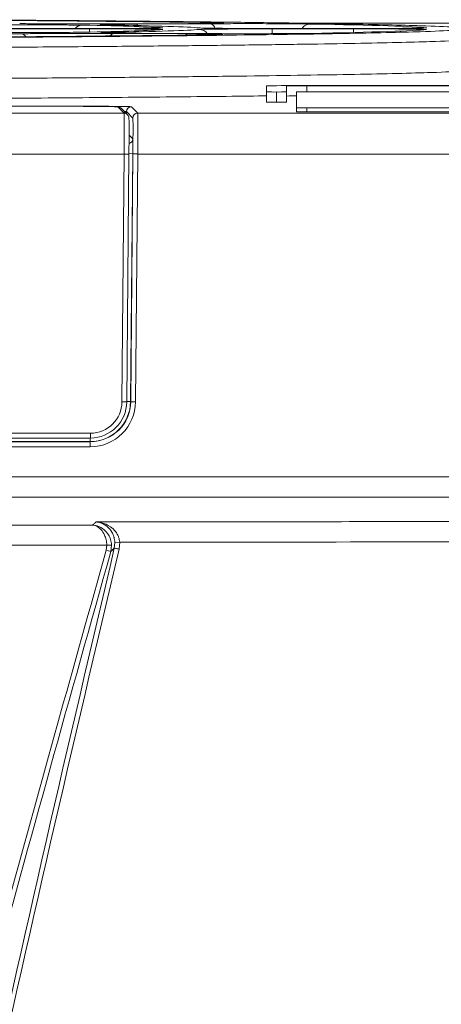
# Model space of a CAD drawing. Header units: millimetres. Extents: x 0 to 2100, y 0 to 1485.
# Tile 49 of 67: x 568 to 589, y 1263 to 1312. Entities that reach past the tile are written whole.
import ezdxf

# ---------------------------------------------------------------- set-up
doc = ezdxf.new("R2010")
doc.units = ezdxf.units.MM
doc.header["$LTSCALE"] = 5

msp = doc.modelspace()

# ---------------------------------------------------------------- linework, layer by layer
at = {"color": 7, "linetype": 'Continuous', "lineweight": 15}
for p, q in [((576.343, 1311.354), (572.607, 1311.335)), ((573.716, 1311.318), (577.449, 1311.337)), ((578.032, 1311.375), (578.028, 1311.375)), ((571.45, 1311.102), (567.426, 1311.102)), ((567.426, 1311.083), (571.45, 1311.083)), ((572.629, 1310.85), (576.319, 1310.831)), ((577.449, 1310.848), (573.757, 1310.867)), ((584.507, 1311.102), (580.492, 1311.102)), ((580.492, 1311.083), (584.507, 1311.083)), ((580.202, 1308.261), (580.202, 1307.965)), ((581.202, 1307.965), (581.202, 1308.261)), ((608.702, 1308.279), (582.202, 1308.279)), ((582.202, 1308.27), (608.702, 1308.27)), ((580.202, 1307.465), (580.202, 1307.965)), ((580.702, 1307.961), (580.702, 1307.461)), ((581.202, 1307.965), (581.202, 1307.465)), ((581.702, 1307.961), (581.702, 1307.185)), ((619.202, 1307.966), (582.202, 1307.966)), ((426.983, 1306.909), (573.161, 1306.909)), ((511.358, 1307.262), (569.781, 1307.262)), ((569.587, 1307.255), (512.3, 1307.255)), ((573.161, 1306.909), (572.847, 1307.226)), ((573.331, 1306.838), (573.017, 1307.155)), ((573.596, 1306.673), (573.28, 1306.992)), ((573.52, 1307.23), (573.836, 1306.911)), ((573.836, 1306.911), (631.955, 1306.911)), ((581.702, 1306.985), (581.702, 1307.185)), ((582.202, 1307.18), (582.202, 1306.98)), ((582.202, 1307.18), (619.202, 1307.18)), ((582.202, 1306.98), (619.202, 1306.98)), ((573.161, 1304.892), (426.983, 1304.892)), ((573.053, 1292.628), (573.161, 1304.892)), ((573.401, 1304.892), (573.293, 1292.628)), ((573.588, 1304.909), (573.48, 1292.647)), ((573.488, 1292.639), (573.596, 1304.898)), ((573.836, 1304.893), (573.728, 1292.635)), ((631.947, 1304.893), (573.836, 1304.893)), ((573.48, 1292.647), (573.488, 1292.639)), ((571.492, 1290.844), (562.067, 1290.844)), ((571.492, 1290.844), (571.492, 1291.081)), ((571.488, 1290.657), (571.481, 1290.664)), ((571.488, 1290.415), (571.488, 1290.657)), ((564.577, 1286.536), (571.594, 1286.536)), ((572.306, 1285.538), (564.614, 1285.538)), ((572.278, 1285.295), (572.306, 1285.538)), ((572.545, 1285.55), (572.306, 1285.538)), ((572.545, 1285.55), (572.509, 1285.23)), ((572.677, 1285.403), (572.703, 1285.683)), ((572.942, 1285.695), (572.703, 1285.683)), ((572.942, 1285.695), (572.91, 1285.348)), ((572.509, 1285.23), (572.278, 1285.295))]:
    msp.add_line(p, q, dxfattribs=at)
at = {"color": 8, "linetype": 'Continuous', "lineweight": 15}
for p, q in [((581.858, 1311.366), (633.602, 1311.366)), ((571.45, 1310.927), (571.45, 1311.083)), ((575.005, 1311.134), (575.064, 1311.137)), ((580.492, 1310.852), (580.492, 1311.083)), ((584.507, 1310.906), (584.507, 1311.083)), ((582.202, 1308.27), (582.202, 1307.966)), ((569.781, 1307.262), (569.781, 1307.254)), ((573.28, 1306.992), (573.28, 1306.891)), ((573.406, 1305.831), (573.588, 1305.649)), ((573.588, 1304.909), (573.401, 1304.91)), ((573.48, 1292.647), (573.293, 1292.648)), ((562.067, 1291.081), (571.492, 1291.081)), ((571.481, 1290.664), (571.481, 1290.844)), ((571.481, 1290.664), (562.067, 1290.664)), ((562.067, 1290.657), (571.488, 1290.657)), ((571.488, 1290.415), (562.067, 1290.415)), ((562.067, 1288.92), (631.948, 1288.92)), ((631.931, 1287.913), (562.067, 1287.913))]:
    msp.add_line(p, q, dxfattribs=at)
at = {"color": 8, "linetype": 'Continuous', "lineweight": 15, "flags": 128}
msp.add_lwpolyline([(588.029, 1311.126), (588.035, 1311.128), (588.129, 1311.137)], dxfattribs=at)
at = {"color": 7, "linetype": 'Continuous', "lineweight": 15, "flags": 128}
msp.add_lwpolyline([(572.677, 1285.403), (572.684, 1285.402), (572.698, 1285.399), (572.72, 1285.393), (572.749, 1285.386), (572.784, 1285.378), (572.824, 1285.369), (572.866, 1285.359), (572.91, 1285.348)], dxfattribs=at)
at = {"color": 8, "linetype": 'Continuous', "lineweight": 15}
for centre, radius, start, end in [((571.088, 1310.824), 0.443, 90.9223, 141.0031), ((573.701, 1311.143), 0.176, 36.2042, 85.2351), ((577.371, 1311.057), 0.291, 11.3418, 74.4368), ((582.364, 1310.877), 0.447, 91.5555, 149.7323), ((568.001, 1310.455), 0.387, 38.6399, 87.8186), ((572.658, 1310.643), 0.209, 98.0707, 154.5834), ((576.331, 1310.662), 0.17, 94.3336, 139.4591), ((576.876, 1310.556), 0.498, 36.0896, 89.9147), ((572.847, 1306.986), 0.24, 44.7504, 90.0049), ((573.161, 1306.67), 0.24, 44.7504, 90.0049), ((573.348, 1305.651), 0.24, 283.7101, 359.4948)]:
    msp.add_arc(centre, radius, start, end, dxfattribs=at)
at = {"color": 7, "linetype": 'Continuous', "lineweight": 15}
for centre, radius, start, end in [((581.702, 1250.969), 57.312, 89.50017, 91.49979), ((581.952, 1279.615), 28.656, 89.5002, 91.4998), ((580.577, 1322.288), 14.328, 268.5002, 270.4998), ((580.827, 1322.288), 14.328, 269.5002, 271.4998), ((581.645, 1294.98), 12.789, 89.7457, 91.9862), ((582.077, 1293.638), 14.328, 89.5002, 91.4998), ((580.577, 1321.788), 14.328, 268.5002, 270.4998), ((580.827, 1321.788), 14.328, 269.5002, 271.4998), ((573.52, 1306.99), 0.24, 90.0051, 179.4949), ((573.161, 1306.67), 0.24, 359.4951, 44.7496), ((573.836, 1306.671), 0.24, 90.0051, 179.4949), ((582.077, 1321.508), 14.328, 268.5002, 270.4998), ((582.077, 1321.308), 14.328, 268.5002, 270.4998), ((573.281, 1311.628), 6.737, 268.9794, 271.0206), ((573.839, 1311.913), 7.019, 268.0204, 269.9797), ((573.173, 1299.364), 6.737, 268.9794, 271.0206), ((573.731, 1299.654), 7.019, 268.0204, 269.9797)]:
    msp.add_arc(centre, radius, start, end, dxfattribs=at)
for centre, major_axis, ratio, start_param, end_param in [((526.702, 1311.093), (61.632, 0), 0.008727, 0.602604, 0.964949), ((526.702, 1311.093), (48.632, 0), 0.008727, 0.105298, 0.421313), ((526.702, 1311.092), (50.368, 0), 0.008727, 0.088532, 0.438676), ((526.702, 1311.093), (61.632, 0), 0.008727, 0.081533, 0.444207), ((526.702, 1311.092), (50.368, 0), 0.008727, 5.324327, 5.6742), ((526.702, 1311.093), (61.632, 0), 0.008727, 5.317716, 5.679675), ((526.702, 1311.093), (48.632, 0), 0.008727, 5.862055, 6.176978), ((571.45, 1311.134), (3.634, 0), 0.008727, 4.712389, 5.900871), ((571.45, 1311.051), (3.629, 0), 0.008727, 0.493962, 1.570796), ((526.702, 1311.092), (50.368, 0), 0.008727, 5.846148, 6.195564), ((580.492, 1311.134), (3.634, 0), 0.008727, 3.230125, 4.712389), ((580.492, 1311.051), (3.629, 0), 0.008727, 1.570796, 3.053971), ((526.702, 1311.093), (61.632, 0), 0.008727, 5.839046, 6.200741), ((584.507, 1311.134), (3.634, 0), 0.008727, 4.712389, 5.888426), ((584.507, 1311.051), (3.629, 0), 0.008727, 0.496729, 1.570796), ((569.587, 1307.226), (3.26, 0), 0.008728, 0.008651, 1.570645), ((569.78, 1307.229), (3.74, 0), 0.008727, 0.00865, 1.57072), ((573.145, 1304.91), (0.015, 2), 0.007679, 4.703721, 6.274518), ((573.821, 1304.911), (0.015, 2), 0.007679, 4.703721, 6.274518), ((573.385, 1304.907), (0.015, 1.76), 0.008726, 4.703738, 6.274535), ((573.581, 1304.913), (0.015, 1.76), 0.008726, 4.703738, 6.274535), ((573.581, 1304.909), (0.006, 0.74), 0.008726, 4.712465, 6.274535), ((571.481, 1292.664), (-1.408, 1.42), 0.999943, 2.360615, 3.922609), ((571.488, 1292.657), (1.997, -0.107), 0.999915, 4.765801, 6.327794), ((571.488, 1292.654), (2.24, 0), 0.999925, 4.712389, 6.274383), ((571.493, 1292.641), (1.327, 0.82), 0.999915, 4.158792, 5.720861), ((571.493, 1292.644), (1.5, 0.994), 0.999928, 4.127092, 5.689162)]:
    msp.add_ellipse(centre, major_axis=major_axis, ratio=ratio, start_param=start_param, end_param=end_param, dxfattribs=at)
at = {"color": 8, "linetype": 'Continuous', "lineweight": 15}
for centre, major_axis, ratio, start_param, end_param in [((571.45, 1311.051), (3.629, 0), 0.008727, 6.176978, 6.777148), ((571.45, 1311.134), (3.634, 0), 0.008727, 5.900871, 6.388483), ((584.507, 1311.051), (3.629, 0), 0.008727, 6.200741, 6.779914), ((584.507, 1311.134), (3.634, 0), 0.008727, 5.888426, 6.364718), ((569.78, 1306.989), (3.5, 0.002), 0.009325, 0.008639, 0.25003)]:
    msp.add_ellipse(centre, major_axis=major_axis, ratio=ratio, start_param=start_param, end_param=end_param, dxfattribs=at)
at = {"color": 7, "linetype": 'Continuous', "lineweight": 15}
for points, knots in [([(589.541, 1311.17), (589.05, 1311.194), (588.25, 1311.233), (586.267, 1311.285), (584.218, 1311.328), (581.726, 1311.37), (578.877, 1311.409), (575.74, 1311.445), (572.33, 1311.478), (568.607, 1311.509), (565.871, 1311.528), (564.503, 1311.537)], [0, 0, 0, 0, 0.166512, 0.271343, 0.376175, 0.484051, 0.591928, 0.692603, 0.793277, 0.896639, 1, 1, 1, 1]), ([(566.144, 1311.28), (566.489, 1311.282), (567.191, 1311.284), (568.382, 1311.285), (569.513, 1311.281), (570.492, 1311.275), (570.885, 1311.269), (571.081, 1311.266)], [0, 0, 0, 0, 0.19359, 0.394748, 0.596196, 0.798108, 1, 1, 1, 1]), ([(572.607, 1311.335), (572.467, 1311.334), (571.981, 1311.332), (571.038, 1311.331), (569.857, 1311.332), (568.763, 1311.336), (568.25, 1311.341), (567.993, 1311.344)], [0, 0, 0, 0, 0.091486, 0.31848, 0.545515, 0.772762, 1, 1, 1, 1]), ([(572.301, 1311.279), (572.236, 1311.28), (572.074, 1311.284), (572.048, 1311.287), (572.033, 1311.289)], [0, 0, 0, 0, 0.402326, 1, 1, 1, 1]), ([(572.177, 1311.302), (572.186, 1311.302), (572.269, 1311.306), (572.774, 1311.312), (573.402, 1311.316), (573.716, 1311.318)], [0, 0, 0, 0, 0.062091, 0.531058, 1, 1, 1, 1]), ([(578.028, 1311.377), (577.986, 1311.374), (577.888, 1311.368), (577.301, 1311.36), (576.662, 1311.356), (576.343, 1311.354)], [0, 0, 0, 0, 0.2670371, 0.6335334, 1, 1, 1, 1]), ([(577.449, 1311.337), (577.768, 1311.339), (578.443, 1311.341), (579.606, 1311.342), (580.746, 1311.339), (581.74, 1311.333), (582.148, 1311.327), (582.352, 1311.324)], [0, 0, 0, 0, 0.182516, 0.386462, 0.590678, 0.795349, 1, 1, 1, 1]), ([(577.478, 1311.398), (577.683, 1311.395), (577.889, 1311.392), (577.935, 1311.389), (577.936, 1311.389)], [0, 0, 0, 0, 0.994364, 1, 1, 1, 1]), ([(463.86, 1311.016), (464.174, 1310.999), (464.804, 1310.966), (466.41, 1310.917), (468.515, 1310.869), (471.06, 1310.825), (473.936, 1310.784), (477.083, 1310.746), (480.622, 1310.711), (484.496, 1310.678), (488.643, 1310.649), (493.035, 1310.622), (497.71, 1310.599), (502.593, 1310.58), (507.626, 1310.564), (512.766, 1310.552), (518.056, 1310.543), (523.396, 1310.539), (528.733, 1310.538), (534.043, 1310.542), (539.365, 1310.549), (544.595, 1310.56), (549.66, 1310.576), (554.54, 1310.594), (559.269, 1310.616), (563.754, 1310.642), (567.954, 1310.671), (571.856, 1310.702), (575.483, 1310.737), (578.756, 1310.775), (581.633, 1310.814), (584.117, 1310.855), (586.204, 1310.898), (588.234, 1310.952), (589.049, 1310.991), (589.544, 1311.016)], [0, 0, 0, 0, 0.031484, 0.063228, 0.095798, 0.128655, 0.157594, 0.186734, 0.216508, 0.246501, 0.275645, 0.304788, 0.334348, 0.364339, 0.393481, 0.422623, 0.452182, 0.482171, 0.51111, 0.540249, 0.570023, 0.600015, 0.629157, 0.658299, 0.687857, 0.717846, 0.746786, 0.775927, 0.805701, 0.835694, 0.864838, 0.893982, 0.923541, 0.953532, 1, 1, 1, 1]), ([(571.084, 1310.919), (570.898, 1310.916), (570.517, 1310.911), (569.563, 1310.904), (568.436, 1310.901), (567.226, 1310.901), (566.506, 1310.904), (566.146, 1310.905)], [0, 0, 0, 0, 0.19344, 0.394783, 0.596322, 0.798168, 1, 1, 1, 1]), ([(568.015, 1310.841), (568.112, 1310.842), (568.445, 1310.846), (569.214, 1310.851), (570.342, 1310.854), (571.55, 1310.854), (572.269, 1310.851), (572.629, 1310.85)], [0, 0, 0, 0, 0.092358, 0.319042, 0.545801, 0.772908, 1, 1, 1, 1]), ([(573.757, 1310.867), (573.623, 1310.868), (573.158, 1310.87), (572.529, 1310.877), (572.09, 1310.884), (572.076, 1310.889), (572.071, 1310.891)], [0, 0, 0, 0, 0.143016, 0.496727, 0.850365, 1, 1, 1, 1]), ([(575.021, 1311.129), (575.018, 1311.129), (575.005, 1311.128), (574.941, 1311.125), (574.819, 1311.123), (574.791, 1311.122)], [0, 0, 0, 0, 0.214734, 0.822574, 1, 1, 1, 1]), ([(578.001, 1310.802), (577.992, 1310.8), (577.967, 1310.795), (577.653, 1310.791), (577.446, 1310.788)], [0, 0, 0, 0, 0.340312, 1, 1, 1, 1]), ([(582.354, 1310.862), (582.176, 1310.859), (581.798, 1310.853), (580.866, 1310.847), (579.739, 1310.844), (578.53, 1310.844), (577.809, 1310.847), (577.449, 1310.848)], [0, 0, 0, 0, 0.182298, 0.386441, 0.590767, 0.79539, 1, 1, 1, 1]), ([(588.076, 1311.129), (588.076, 1311.129), (588.074, 1311.129), (588.01, 1311.125), (587.881, 1311.123), (587.822, 1311.122)], [0, 0, 0, 0, 0.127659, 0.596401, 1, 1, 1, 1]), ([(590.039, 1310.524), (589.54, 1310.5), (588.731, 1310.461), (586.724, 1310.408), (584.657, 1310.365), (582.141, 1310.324), (579.232, 1310.284), (575.971, 1310.247), (572.375, 1310.213), (568.409, 1310.181), (564.15, 1310.152), (559.657, 1310.126), (554.945, 1310.104), (549.975, 1310.085), (544.847, 1310.07), (539.628, 1310.058), (534.332, 1310.051), (528.917, 1310.047), (523.498, 1310.047), (518.141, 1310.052), (512.858, 1310.06), (507.609, 1310.072), (502.511, 1310.088), (497.621, 1310.107), (492.945, 1310.13), (488.455, 1310.157), (484.251, 1310.186), (480.378, 1310.218), (476.837, 1310.253), (473.611, 1310.291), (471.264, 1310.324), (469.236, 1310.357), (467.496, 1310.39), (465.721, 1310.432), (464.27, 1310.477), (463.667, 1310.509), (463.365, 1310.524)], [0, 0, 0, 0, 0.0464674, 0.0754043, 0.1045421, 0.1343135, 0.1643039, 0.193243, 0.2223832, 0.2521572, 0.2821503, 0.3110857, 0.3402218, 0.3699916, 0.3999803, 0.4289185, 0.4580577, 0.4878307, 0.5178227, 0.5467583, 0.5758948, 0.6056649, 0.6356539, 0.6645907, 0.6937284, 0.7234997, 0.7534899, 0.7824287, 0.8115685, 0.8413421, 0.8713347, 0.8849616, 0.9122308, 0.9396677, 0.9697213, 1, 1, 1, 1]), ([(463.338, 1308.996), (463.444, 1308.99), (463.813, 1308.968), (464.731, 1308.931), (466.3, 1308.886), (468.322, 1308.841), (470.756, 1308.799), (473.575, 1308.758), (476.756, 1308.72), (480.334, 1308.683), (484.243, 1308.65), (488.431, 1308.62), (492.866, 1308.593), (497.59, 1308.569), (502.514, 1308.549), (507.591, 1308.533), (512.777, 1308.521), (518.119, 1308.512), (523.505, 1308.508), (528.886, 1308.508), (534.24, 1308.511), (539.604, 1308.519), (544.869, 1308.531), (549.972, 1308.546), (554.889, 1308.565), (559.657, 1308.588), (564.172, 1308.615), (568.4, 1308.644), (572.327, 1308.677), (575.975, 1308.712), (579.259, 1308.75), (582.152, 1308.791), (584.646, 1308.833), (586.746, 1308.877), (588.765, 1308.932), (589.576, 1308.972), (590.065, 1308.996)], [0, 0, 0, 0, 0.011583, 0.040622, 0.069864, 0.09942, 0.129407, 0.158346, 0.187486, 0.21726, 0.247253, 0.276294, 0.305539, 0.335098, 0.365088, 0.394129, 0.423373, 0.452931, 0.482921, 0.511859, 0.540998, 0.57077, 0.600762, 0.629802, 0.659046, 0.688604, 0.718592, 0.747532, 0.776672, 0.806446, 0.836438, 0.865375, 0.894725, 0.924285, 0.954275, 1, 1, 1, 1]), ([(580.202, 1307.771), (580.153, 1307.77), (578.835, 1307.751), (575.601, 1307.718), (570.537, 1307.672), (564.844, 1307.632), (558.679, 1307.598), (552.112, 1307.569), (545.227, 1307.548), (538.101, 1307.533), (530.837, 1307.526), (523.512, 1307.525), (516.258, 1307.532), (511.423, 1307.54), (509.107, 1307.547), (509.099, 1307.547)], [0, 0, 0, 0, 0.003507, 0.093971, 0.184723, 0.275187, 0.365639, 0.456379, 0.546831, 0.637291, 0.728039, 0.818499, 0.908953, 0.999695, 1, 1, 1, 1]), ([(571.774, 1286.694), (575.957, 1286.696), (586.299, 1286.702), (602.564, 1286.77), (614.512, 1286.874), (620.382, 1286.924)], [0, 0, 0, 0, 0.256807, 0.634867, 1, 1, 1, 1]), ([(571.594, 1286.536), (571.602, 1286.543), (571.647, 1286.581), (571.707, 1286.633), (571.757, 1286.679), (571.774, 1286.694)], [0, 0, 0, 0, 0.128973, 0.711962, 1, 1, 1, 1]), ([(572.306, 1285.538), (572.297, 1285.63), (572.28, 1285.813), (572.182, 1286.084), (572.015, 1286.342), (571.819, 1286.483), (571.676, 1286.526), (571.62, 1286.534), (571.601, 1286.536), (571.595, 1286.536), (571.594, 1286.536)], [0, 0, 0, 0, 0.163614, 0.3223, 0.541135, 0.825717, 0.943343, 0.981003, 0.996258, 1, 1, 1, 1]), ([(571.594, 1286.536), (571.595, 1286.536), (571.604, 1286.536), (571.629, 1286.535), (571.703, 1286.527), (571.895, 1286.487), (572.156, 1286.349), (572.38, 1286.093), (572.51, 1285.824), (572.533, 1285.642), (572.545, 1285.55)], [0, 0, 0, 0, 0.003741, 0.019009, 0.056682, 0.174279, 0.458866, 0.677706, 0.836392, 1, 1, 1, 1]), ([(572.703, 1285.683), (572.694, 1285.767), (572.683, 1285.861), (572.632, 1286.034), (572.538, 1286.24), (572.315, 1286.499), (572.044, 1286.649), (571.85, 1286.688), (571.775, 1286.694), (571.774, 1286.694)], [0, 0, 0, 0, 0.128415, 0.14386, 0.291024, 0.508893, 0.810532, 0.996395, 1, 1, 1, 1]), ([(571.774, 1286.694), (571.776, 1286.694), (571.87, 1286.689), (572.113, 1286.653), (572.454, 1286.506), (572.735, 1286.25), (572.852, 1286.045), (572.917, 1285.872), (572.93, 1285.779), (572.942, 1285.695)], [0, 0, 0, 0, 0.003605, 0.189463, 0.49112, 0.709006, 0.856152, 0.871578, 1, 1, 1, 1]), ([(620.431, 1285.922), (614.583, 1285.868), (602.634, 1285.758), (586.742, 1285.695), (576.751, 1285.695), (572.942, 1285.695)], [0, 0, 0, 0, 0.372287, 0.760702, 1, 1, 1, 1]), ([(555.455, 895.688), (558.978, 904.569), (564.829, 919.32), (572.323, 940.21), (577.809, 957.752), (581.478, 972.247), (583.702, 983.535), (585.042, 992.141), (586.011, 1000.858), (586.567, 1009.706), (586.625, 1018.606), (586.101, 1028.69), (584.775, 1039.894), (582.558, 1052.187), (579.297, 1066.476), (574.92, 1082.704), (570.256, 1098.871), (566.301, 1113.063), (563.145, 1125.239), (560.414, 1137.46), (558.253, 1149.784), (556.835, 1162.266), (556.203, 1175.012), (556.352, 1187.922), (557.163, 1200.994), (558.557, 1214.054), (560.527, 1227.653), (563.036, 1241.748), (567.01, 1261.212), (570.41, 1275.725), (572.677, 1285.403)], [0, 0, 0, 0, 0.0717796, 0.1192066, 0.1667053, 0.2098058, 0.2314603, 0.2531138, 0.2752237, 0.2973317, 0.3196878, 0.3420444, 0.37315, 0.4043802, 0.4358437, 0.4832311, 0.5306265, 0.5622643, 0.5939111, 0.6251137, 0.6563104, 0.6878694, 0.7194283, 0.7521187, 0.7848135, 0.8177868, 0.850763, 0.8880286, 0.9253215, 1, 1, 1, 1]), ([(572.91, 1285.348), (570.639, 1275.686), (567.231, 1261.188), (563.224, 1241.734), (560.437, 1226.2), (558.114, 1209.701), (556.758, 1194.099), (556.328, 1180.334), (556.564, 1168.447), (557.603, 1155.27), (559.791, 1140.862), (562.956, 1126.404), (566.387, 1113.139), (570.894, 1096.976), (575.568, 1080.865), (579.819, 1064.645), (582.63, 1052.365), (584.877, 1039.938), (586.327, 1027.766), (586.812, 1015.917), (586.449, 1004.469), (585.329, 992.936), (583.489, 981.362), (581.017, 969.77), (577.434, 956.01), (572.499, 940.164), (565.036, 919.255), (559.193, 904.486), (555.677, 895.6)], [0, 0, 0, 0, 0.074562, 0.111881, 0.149197, 0.19311, 0.237014, 0.266768, 0.29654, 0.326282, 0.366008, 0.405911, 0.437419, 0.468929, 0.53197, 0.563433, 0.594891, 0.626582, 0.658263, 0.686904, 0.715586, 0.744241, 0.773898, 0.803579, 0.83325, 0.880684, 0.928211, 1, 1, 1, 1]), ([(572.677, 1285.403), (572.647, 1285.371), (572.593, 1285.313), (572.535, 1285.255), (572.509, 1285.23)], [0, 0, 0, 0, 0.562858, 1, 1, 1, 1]), ([(554.866, 895.626), (558.014, 904.649), (563.163, 919.407), (569.582, 940.14), (573.955, 956.448), (577.239, 971.661), (579.49, 985.726), (580.863, 999.908), (581.22, 1014.125), (580.385, 1028.17), (578.382, 1041.95), (575.618, 1055.476), (572.273, 1068.886), (568.585, 1082.211), (564.876, 1095.175), (561.331, 1107.828), (558.094, 1120.212), (555.269, 1132.694), (552.991, 1145.444), (551.581, 1158.488), (551.098, 1171.768), (551.454, 1185.054), (552.736, 1199.803), (555.122, 1215.951), (558.631, 1233.457), (562.82, 1250.828), (567.447, 1268.091), (570.669, 1279.563), (572.278, 1285.295)], [0, 0, 0, 0, 0.071885, 0.117566, 0.163238, 0.198848, 0.234595, 0.270327, 0.305954, 0.341464, 0.376023, 0.410615, 0.445278, 0.479972, 0.514617, 0.546709, 0.578818, 0.610898, 0.642952, 0.676192, 0.709505, 0.74284, 0.776109, 0.820816, 0.865559, 0.910369, 0.95521, 1, 1, 1, 1]), ([(572.509, 1285.23), (570.5, 1278.087), (566.482, 1263.798), (560.842, 1242.236), (556.831, 1224.065), (554.286, 1209.371), (552.713, 1197.809), (551.615, 1185.715), (551.154, 1173.055), (551.52, 1160.231), (552.853, 1147.324), (555.032, 1134.343), (557.92, 1121.39), (561.278, 1108.438), (565.226, 1094.303), (569.62, 1078.968), (574.106, 1062.319), (577.278, 1048.273), (579.237, 1036.898), (580.357, 1028.282), (581.052, 1019.612), (581.287, 1010.875), (581.057, 1002.108), (580.421, 993.261), (579.402, 984.378), (577.556, 972.472), (574.44, 957.675), (569.76, 940.095), (565.476, 926.202), (560.599, 911.345), (557.452, 902.319), (555.091, 895.547)], [0, 0, 0, 0, 0.0558164, 0.1116452, 0.1676267, 0.195715, 0.2238013, 0.2553665, 0.287022, 0.319033, 0.3517837, 0.3845416, 0.417982, 0.4515735, 0.4851805, 0.5283673, 0.5715598, 0.6148675, 0.6366162, 0.6583628, 0.6801905, 0.7020172, 0.72407, 0.7461245, 0.7687152, 0.791307, 0.836726, 0.882377, 0.9281061, 0.9460583, 1, 1, 1, 1])]:
    msp.add_open_spline(points, degree=3, knots=knots, dxfattribs=at)
at = {"color": 8, "linetype": 'Continuous', "lineweight": 15}
for points, knots in [([(572.033, 1311.289), (572.004, 1311.29), (571.913, 1311.295), (572.069, 1311.299), (572.177, 1311.302)], [0, 0, 0, 0, 0.312187, 1, 1, 1, 1]), ([(577.936, 1311.389), (578.039, 1311.386), (578.17, 1311.382), (578.053, 1311.378), (578.028, 1311.377)], [0, 0, 0, 0, 0.786311, 1, 1, 1, 1]), ([(572.071, 1310.891), (572.042, 1310.893), (571.962, 1310.898), (572.191, 1310.903), (572.336, 1310.906)], [0, 0, 0, 0, 0.365993, 1, 1, 1, 1]), ([(576.319, 1310.831), (576.607, 1310.83), (577.219, 1310.826), (577.823, 1310.817), (578.113, 1310.809), (578.028, 1310.804), (578.001, 1310.802)], [0, 0, 0, 0, 0.264124, 0.55995, 0.856243, 1, 1, 1, 1])]:
    msp.add_open_spline(points, degree=3, knots=knots, dxfattribs=at)

doc.saveas('drawing.dxf')
